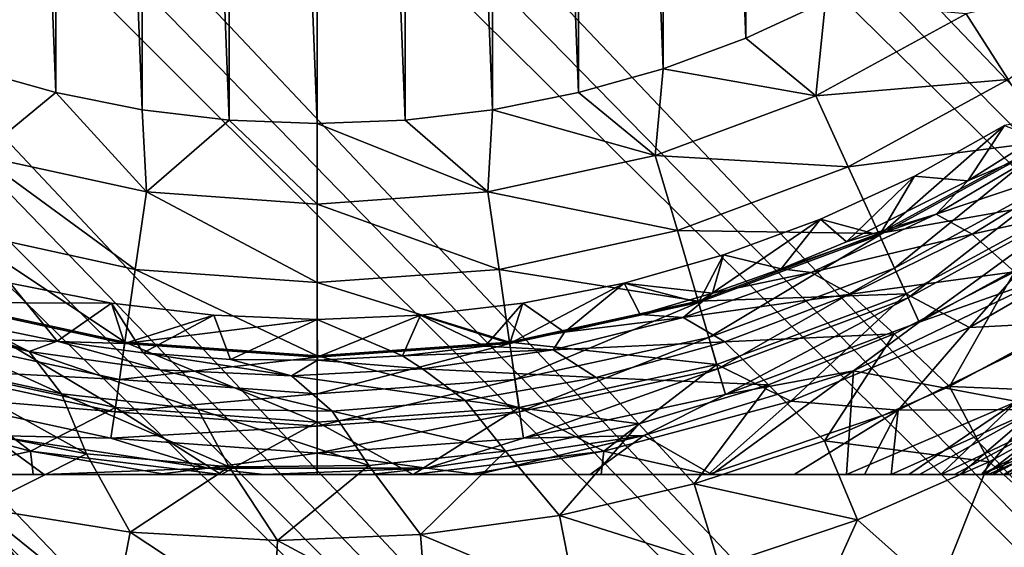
# Model space of a CAD drawing. Header units: metres. Extents: x -42 to 163, y -93 to 90.
# Tile 65 of 232: x 40.61 to 46.97, y -34 to -30.59. Entities that reach past the tile are written whole.
import ezdxf

# ---------------------------------------------------------------- set-up
doc = ezdxf.new("R2010")
doc.units = ezdxf.units.M
doc.layers.add('solid_500770_SW0001', color=7, linetype='CONTINUOUS')

msp = doc.modelspace()

# ---------------------------------------------------------------- linework, layer by layer
at = {"layer": 'solid_500770_SW0001'}
for points in [[(56.514248, -38.315102, -12.948243), (18.35524, -1.03225, -12.923228), (18.5, 0, -12.95)], [(56.514248, -38.315102, -12.948243), (18.5, 0, -12.95), (51.630558, -33.130558, -12.95)], [(43.829685, -14.84155, -12.95), (51.630558, -33.130558, -12.95), (18.5, 0, -12.95)], [(55.226353, -39.602997, -12.78924), (18.210615, -2.056118, -12.843356), (18.35524, -1.03225, -12.923228)], [(56.514248, -38.315102, -12.948243), (55.226353, -39.602997, -12.78924), (18.35524, -1.03225, -12.923228)], [(55.226353, -39.602997, -12.78924), (18.068186, -3.068632, -12.711252), (18.210615, -2.056118, -12.843356)], [(53.967102, -40.862244, -12.37532), (17.928152, -4.063536, -12.528332), (18.068186, -3.068632, -12.711252)], [(55.226353, -39.602997, -12.78924), (53.967102, -40.862244, -12.37532), (18.068186, -3.068632, -12.711252)], [(53.967102, -40.862244, -12.37532), (17.791296, -5.035288, -12.296576), (17.928152, -4.063536, -12.528332)], [(52.761547, -42.067799, -11.714679), (17.65856, -5.979468, -12.018324), (17.791296, -5.035288, -12.296576)], [(53.967102, -40.862244, -12.37532), (52.761547, -42.067799, -11.714679), (17.791296, -5.035288, -12.296576)], [(52.761547, -42.067799, -11.714679), (17.530245, -6.890572, -11.696586), (17.65856, -5.979468, -12.018324)], [(51.633751, -43.195599, -10.820447), (17.407103, -7.765442, -11.334347), (17.530245, -6.890572, -11.696586)], [(52.761547, -42.067799, -11.714679), (51.633751, -43.195599, -10.820447), (17.530245, -6.890572, -11.696586)], [(51.633751, -43.195599, -10.820447), (17.289606, -8.601012, -10.934836), (17.407103, -7.765442, -11.334347)], [(51.633751, -43.195599, -10.820447), (17.177889, -9.394261, -10.501533), (17.289606, -8.601012, -10.934836)], [(50.606339, -44.223011, -9.710581), (17.072445, -10.143663, -10.037726), (17.177889, -9.394261, -10.501533)], [(51.633751, -43.195599, -10.820447), (50.606339, -44.223011, -9.710581), (17.177889, -9.394261, -10.501533)], [(50.606339, -44.223011, -9.710581), (16.973396, -10.847627, -9.546817), (17.072445, -10.143663, -10.037726)], [(49.699722, -45.129623, -8.407207), (16.880825, -11.505233, -9.032024), (16.973396, -10.847627, -9.546817)], [(50.606339, -44.223011, -9.710581), (49.699722, -45.129623, -8.407207), (16.973396, -10.847627, -9.546817)], [(49.699722, -45.129623, -8.407207), (16.79487, -12.116113, -8.49642), (16.880825, -11.505233, -9.032024)], [(49.699722, -45.129623, -8.407207), (16.642687, -13.197508, -7.374191), (16.79487, -12.116113, -8.49642)], [(49.699657, -45.129688, 8.4071), (16.794886, -12.116011, 8.496514), (16.6427, -13.197419, 7.374295)], [(49.699657, -45.129688, 8.4071), (35.635506, -30.935335, 8.513803), (16.794886, -12.116011, 8.496514)], [(48.931927, -45.897423, -6.93625), (16.516392, -14.094997, -6.200139), (16.642687, -13.197508, -7.374191)], [(48.931873, -45.897476, 6.936131), (16.6427, -13.197419, 7.374295), (16.516403, -14.094914, 6.200261)], [(49.699722, -45.129623, -8.407207), (48.931927, -45.897423, -6.93625), (16.642687, -13.197508, -7.374191)], [(48.931873, -45.897476, 6.936131), (49.699657, -45.129688, 8.4071), (16.6427, -13.197419, 7.374295)], [(48.318233, -46.511116, -5.326939), (16.415119, -14.814549, -4.990705), (16.516392, -14.094997, -6.200139)], [(48.318192, -46.511158, 5.32681), (16.516403, -14.094914, 6.200261), (16.415131, -14.814468, 4.99086)], [(48.931927, -45.897423, -6.93625), (48.318233, -46.511116, -5.326939), (16.516392, -14.094997, -6.200139)], [(48.318192, -46.511158, 5.32681), (48.931873, -45.897476, 6.936131), (16.516403, -14.094914, 6.200261)], [(47.870903, -46.958447, -3.611315), (16.337788, -15.364034, -3.757375), (16.415119, -14.814549, -4.990705)], [(48.318192, -46.511158, 5.32681), (16.415131, -14.814468, 4.99086), (16.337799, -15.363949, 3.757596)], [(48.318233, -46.511116, -5.326939), (47.870903, -46.958447, -3.611315), (16.415119, -14.814549, -4.990705)], [(43.829685, -14.84155, -12.95), (45.7845, -15.884066, -12.95), (51.630558, -33.130558, -12.95)], [(47.870903, -46.958447, -3.611315), (16.28339, -15.750718, -2.508), (16.337788, -15.364034, -3.757375)], [(47.870872, -46.958473, 3.611179), (16.337799, -15.363949, 3.757596), (16.2834, -15.750665, 2.508222)], [(47.870872, -46.958473, 3.611179), (48.318192, -46.511158, 5.32681), (16.337799, -15.363949, 3.757596)], [(47.598915, -47.230434, -1.823827), (16.251156, -15.979367, -1.252469), (16.28339, -15.750718, -2.508)], [(47.598904, -47.230446, 1.823686), (16.2834, -15.750665, 2.508222), (16.25116, -15.979352, 1.252599)], [(47.870903, -46.958447, -3.611315), (47.598915, -47.230434, -1.823827), (16.28339, -15.750718, -2.508)], [(47.598904, -47.230446, 1.823686), (47.870872, -46.958473, 3.611179), (16.2834, -15.750665, 2.508222)], [(45.7845, -15.884066, -12.95), (47.857407, -16.670916, -12.95), (51.630558, -33.130558, -12.95)], [(47.598904, -47.230446, 1.823686), (16.25116, -15.979352, 1.252599), (16.240602, -16.054668)], [(47.507648, -47.321697, -0.000071), (16.240602, -16.054668), (16.251156, -15.979367, -1.252469)], [(47.598915, -47.230434, -1.823827), (47.507648, -47.321697, -0.000071), (16.251156, -15.979367, -1.252469)], [(47.507648, -47.321697, -0.000071), (47.598904, -47.230446, 1.823686), (16.240602, -16.054668)], [(41.961712, -31.239159, 33.5), (41.961712, -16.819715, 33.5), (41.397747, -16.886501, 33.5)], [(42.529438, -31.261488, 33.5), (42.529438, -16.797386, 33.5), (41.961712, -16.819715, 33.5)], [(41.961712, -31.239159, 33.5), (42.529438, -31.261488, 33.5), (41.961712, -16.819715, 33.5)], [(43.097164, -31.239159, 33.5), (43.097164, -16.819715, 33.5), (42.529438, -16.797386, 33.5)], [(42.529438, -31.261488, 33.5), (43.097164, -31.239159, 33.5), (42.529438, -16.797386, 33.5)], [(43.661129, -31.172373, 33.5), (43.661129, -16.886501, 33.5), (43.097164, -16.819715, 33.5)], [(43.097164, -31.239159, 33.5), (43.661129, -31.172373, 33.5), (43.097164, -16.819715, 33.5)], [(41.397747, -31.172373, 33.5), (41.397747, -16.886501, 33.5), (40.840759, -16.997314, 33.5)], [(41.397747, -31.172373, 33.5), (41.961712, -31.239159, 33.5), (41.397747, -16.886501, 33.5)], [(44.218117, -31.06156, 33.5), (44.218117, -16.997314, 33.5), (43.661129, -16.886501, 33.5)], [(43.661129, -31.172373, 33.5), (44.218117, -31.06156, 33.5), (43.661129, -16.886501, 33.5)], [(40.840759, -31.06156, 33.5), (40.840759, -16.997314, 33.5), (40.293934, -17.151569, 33.5)], [(40.840759, -31.06156, 33.5), (41.397747, -31.172373, 33.5), (40.840759, -16.997314, 33.5)], [(44.764942, -30.907307, 33.5), (44.764942, -17.151569, 33.5), (44.218117, -16.997314, 33.5)], [(44.218117, -31.06156, 33.5), (44.764942, -30.907307, 33.5), (44.218117, -16.997314, 33.5)], [(40.293934, -30.907307, 33.5), (40.840759, -31.06156, 33.5), (40.293934, -17.151569, 33.5)], [(45.297962, -30.710579, 33.5), (45.297962, -17.348295, 33.5), (44.764942, -17.151569, 33.5)], [(44.764942, -30.907307, 33.5), (45.297962, -30.710579, 33.5), (44.764942, -17.151569, 33.5)], [(45.297962, -30.710579, 33.5), (45.813663, -30.472738, 33.5), (45.297962, -17.348295, 33.5)], [(46.994377, -30.977016, 33.318897), (47.937672, -30.270874, 33.318897), (46.721024, -30.551672, 33.454422)], [(45.750149, -31.08181, 33.454422), (45.813663, -30.472738, 33.5), (45.297962, -30.710579, 33.5)], [(45.750149, -31.08181, 33.454422), (46.721024, -30.551672, 33.454422), (45.813663, -30.472738, 33.5)], [(46.994377, -30.977016, 33.318897), (46.721024, -30.551672, 33.454422), (45.750149, -31.08181, 33.454422)], [(45.750149, -31.08181, 33.454422), (45.297962, -30.710579, 33.5), (44.764942, -30.907307, 33.5)], [(40.345165, -31.468382, 33.454422), (40.840759, -31.06156, 33.5), (40.293934, -30.907307, 33.5)], [(44.713707, -31.468382, 33.454422), (44.764942, -30.907307, 33.5), (44.218117, -31.06156, 33.5)], [(44.713707, -31.468382, 33.454422), (45.750149, -31.08181, 33.454422), (44.764942, -30.907307, 33.5)], [(49.699657, -45.129688, 8.4071), (36.563652, -31.788532, 8.574167), (35.635506, -30.935335, 8.513803)], [(45.960186, -31.541727, 33.318897), (46.994377, -30.977016, 33.318897), (45.750149, -31.08181, 33.454422)], [(47.250832, -31.376068, 33.097553), (46.994377, -30.977016, 33.318897), (45.960186, -31.541727, 33.318897)], [(40.345165, -31.468382, 33.454422), (41.426071, -31.703518, 33.454422), (40.840759, -31.06156, 33.5)], [(41.426071, -31.703518, 33.454422), (41.397747, -31.172373, 33.5), (40.840759, -31.06156, 33.5)], [(44.713707, -31.468382, 33.454422), (44.218117, -31.06156, 33.5), (43.661129, -31.172373, 33.5)], [(45.960186, -31.541727, 33.318897), (45.750149, -31.08181, 33.454422), (44.713707, -31.468382, 33.454422)], [(41.426071, -31.703518, 33.454422), (41.961712, -31.239159, 33.5), (41.397747, -31.172373, 33.5)], [(43.632805, -31.703518, 33.454422), (43.661129, -31.172373, 33.5), (43.097164, -31.239159, 33.5)], [(43.632805, -31.703518, 33.454422), (44.713707, -31.468382, 33.454422), (43.661129, -31.172373, 33.5)], [(46.732403, -31.63217, 16.071396), (47.441597, -31.185961, 16.271381), (46.969402, -31.274803, 21.500164)], [(47.305737, -31.387112, 15.530528), (47.441597, -31.185961, 16.271381), (46.732403, -31.63217, 16.071396)], [(41.426071, -31.703518, 33.454422), (42.529438, -31.782433, 33.454422), (41.961712, -31.239159, 33.5)], [(42.529438, -31.782433, 33.454422), (42.529438, -31.261488, 33.5), (41.961712, -31.239159, 33.5)], [(43.632805, -31.703518, 33.454422), (43.097164, -31.239159, 33.5), (42.529438, -31.261488, 33.5)], [(42.529438, -31.782433, 33.454422), (43.632805, -31.703518, 33.454422), (42.529438, -31.261488, 33.5)], [(46.161358, -31.982237, 21.513536), (46.387253, -31.600824, 21.500164), (46.969402, -31.274803, 21.500164)], [(47.256191, -31.384413, 21.513536), (46.161358, -31.982237, 21.513536), (46.969402, -31.274803, 21.500164)], [(46.732403, -31.63217, 16.071396), (46.969402, -31.274803, 21.500164), (46.387253, -31.600824, 21.500164)], [(46.157238, -31.973215, 33.097553), (47.250832, -31.376068, 33.097553), (45.960186, -31.541727, 33.318897)], [(46.157238, -31.973215, 33.097553), (47.482582, -31.736679, 32.797123), (47.250832, -31.376068, 33.097553)], [(46.259209, -32.196499, 21.58672), (46.161358, -31.982237, 21.513536), (47.256191, -31.384413, 21.513536)], [(46.259209, -32.196499, 21.58672), (47.256191, -31.384413, 21.513536), (47.383537, -31.582567, 21.58672)], [(47.305737, -31.387112, 15.530528), (46.732403, -31.63217, 16.071396), (46.527546, -31.848272, 15.274621)], [(47.305737, -31.387112, 15.530528), (46.527546, -31.848272, 15.274621), (47.511757, -31.515059, 14.883713)], [(40.202721, -31.953508, 33.318897), (41.354115, -32.203979, 33.318897), (40.345165, -31.468382, 33.454422)], [(41.354115, -32.203979, 33.318897), (41.426071, -31.703518, 33.454422), (40.345165, -31.468382, 33.454422)], [(44.856155, -31.953508, 33.318897), (44.713707, -31.468382, 33.454422), (43.632805, -31.703518, 33.454422)], [(44.856155, -31.953508, 33.318897), (45.960186, -31.541727, 33.318897), (44.713707, -31.468382, 33.454422)], [(46.157238, -31.973215, 33.097553), (45.960186, -31.541727, 33.318897), (44.856155, -31.953508, 33.318897)], [(46.527546, -31.848272, 15.274621), (46.759815, -31.977219, 14.636931), (47.511757, -31.515059, 14.883713)], [(47.511757, -31.515059, 14.883713), (46.759815, -31.977219, 14.636931), (47.775795, -31.74968, 14.290059)], [(45.949642, -32.026051, 15.77959), (46.387253, -31.600824, 21.500164), (45.781315, -31.880165, 21.500164)], [(46.161358, -31.982237, 21.513536), (45.781315, -31.880165, 21.500164), (46.387253, -31.600824, 21.500164)], [(45.949642, -32.026051, 15.77959), (46.732403, -31.63217, 16.071396), (46.387253, -31.600824, 21.500164)], [(46.259209, -32.196499, 21.58672), (47.383537, -31.582567, 21.58672), (46.346642, -32.387947, 21.715334)], [(47.383537, -31.582567, 21.58672), (47.497326, -31.759624, 21.715334), (46.346642, -32.387947, 21.715334)], [(46.527546, -31.848272, 15.274621), (46.732403, -31.63217, 16.071396), (45.949642, -32.026051, 15.77959)], [(41.354115, -32.203979, 33.318897), (42.529438, -32.28804, 33.318897), (41.426071, -31.703518, 33.454422)], [(42.529438, -32.28804, 33.318897), (42.529438, -31.782433, 33.454422), (41.426071, -31.703518, 33.454422)], [(43.704758, -32.203979, 33.318897), (43.632805, -31.703518, 33.454422), (42.529438, -31.782433, 33.454422)], [(43.704758, -32.203979, 33.318897), (44.856155, -31.953508, 33.318897), (43.632805, -31.703518, 33.454422)], [(46.157238, -31.973215, 33.097553), (46.335312, -32.363136, 32.797123), (47.482582, -31.736679, 32.797123)], [(46.743725, -32.578697, 32.426758), (47.482582, -31.736679, 32.797123), (46.335312, -32.363136, 32.797123)], [(46.743725, -32.578697, 32.426758), (47.826187, -31.953733, 32.426758), (47.482582, -31.736679, 32.797123)], [(50.606262, -44.223087, 9.710487), (37.063004, -32.19381, 8.648876), (36.563652, -31.788532, 8.574167)], [(49.699657, -45.129688, 8.4071), (50.606262, -44.223087, 9.710487), (36.563652, -31.788532, 8.574167)], [(42.529438, -32.28804, 33.318897), (43.704758, -32.203979, 33.318897), (42.529438, -31.782433, 33.454422)], [(46.346642, -32.387947, 21.715334), (47.497326, -31.759624, 21.715334), (46.418335, -32.544937, 21.891552)], [(47.497326, -31.759624, 21.715334), (47.590633, -31.904812, 21.891552), (46.418335, -32.544937, 21.891552)], [(46.759815, -31.977219, 14.636931), (47.035118, -32.220032, 14.051722), (47.775795, -31.74968, 14.290059)], [(46.527546, -31.848272, 15.274621), (45.949642, -32.026051, 15.77959), (45.527538, -32.200516, 15.596078)], [(46.527546, -31.848272, 15.274621), (45.527538, -32.200516, 15.596078), (45.720123, -32.224598, 14.93474)], [(46.527546, -31.848272, 15.274621), (45.720123, -32.224598, 14.93474), (46.759815, -31.977219, 14.636931)], [(44.992592, -32.418163, 21.513536), (45.155331, -32.111103, 21.500164), (45.781315, -31.880165, 21.500164)], [(46.161358, -31.982237, 21.513536), (44.992592, -32.418163, 21.513536), (45.781315, -31.880165, 21.500164)], [(45.527538, -32.200516, 15.596078), (45.781315, -31.880165, 21.500164), (45.155331, -32.111103, 21.500164)], [(45.527538, -32.200516, 15.596078), (45.949642, -32.026051, 15.77959), (45.781315, -31.880165, 21.500164)], [(46.418335, -32.544937, 21.891552), (47.590633, -31.904812, 21.891552), (47.272228, -32.244194, 22.104425)], [(40.06908, -32.408649, 33.097553), (41.28661, -32.673508, 33.097553), (40.202721, -31.953508, 33.318897)], [(41.28661, -32.673508, 33.097553), (41.354115, -32.203979, 33.318897), (40.202721, -31.953508, 33.318897)], [(44.989796, -32.408649, 33.097553), (44.856155, -31.953508, 33.318897), (43.704758, -32.203979, 33.318897)], [(44.989796, -32.408649, 33.097553), (46.157238, -31.973215, 33.097553), (44.856155, -31.953508, 33.318897)], [(44.989796, -32.408649, 33.097553), (46.335312, -32.363136, 32.797123), (46.157238, -31.973215, 33.097553)], [(45.058952, -32.644173, 21.58672), (44.992592, -32.418163, 21.513536), (46.161358, -31.982237, 21.513536)], [(45.058952, -32.644173, 21.58672), (46.161358, -31.982237, 21.513536), (46.259209, -32.196499, 21.58672)], [(45.720123, -32.224598, 14.93474), (45.974289, -32.363598, 14.30761), (46.759815, -31.977219, 14.636931)], [(46.759815, -31.977219, 14.636931), (45.974289, -32.363598, 14.30761), (47.035118, -32.220032, 14.051722)], [(46.743725, -32.578697, 32.426758), (47.4445, -32.542576, 32), (47.826187, -31.953733, 32.426758)], [(45.083683, -32.357613, 15.386264), (45.155331, -32.111103, 21.500164), (44.513153, -32.292213, 21.500164)], [(44.992592, -32.418163, 21.513536), (44.513153, -32.292213, 21.500164), (45.155331, -32.111103, 21.500164)], [(45.083683, -32.357613, 15.386264), (45.527538, -32.200516, 15.596078), (45.155331, -32.111103, 21.500164)], [(50.606262, -44.223087, 9.710487), (37.591923, -32.586025, 8.755404), (37.063004, -32.19381, 8.648876)], [(41.28661, -32.673508, 33.097553), (42.529438, -32.762394, 33.097553), (41.354115, -32.203979, 33.318897)], [(42.529438, -32.762394, 33.097553), (42.529438, -32.28804, 33.318897), (41.354115, -32.203979, 33.318897)], [(43.772266, -32.673508, 33.097553), (43.704758, -32.203979, 33.318897), (42.529438, -32.28804, 33.318897)], [(43.772266, -32.673508, 33.097553), (44.989796, -32.408649, 33.097553), (43.704758, -32.203979, 33.318897)], [(45.720123, -32.224598, 14.93474), (45.083683, -32.357613, 15.386264), (44.893227, -32.51593, 14.525399)], [(45.720123, -32.224598, 14.93474), (44.893227, -32.51593, 14.525399), (45.974289, -32.363598, 14.30761)], [(45.058952, -32.644173, 21.58672), (46.259209, -32.196499, 21.58672), (45.118248, -32.846115, 21.715334)], [(45.720123, -32.224598, 14.93474), (45.527538, -32.200516, 15.596078), (45.083683, -32.357613, 15.386264)], [(46.259209, -32.196499, 21.58672), (46.346642, -32.387947, 21.715334), (45.118248, -32.846115, 21.715334)], [(45.974289, -32.363598, 14.30761), (46.256451, -32.62141, 13.732169), (47.035118, -32.220032, 14.051722)], [(45.994911, -32.859318, 22.104425), (47.272228, -32.244194, 22.104425), (47.050369, -33.057621, 23.533098)], [(46.418335, -32.544937, 21.891552), (47.272228, -32.244194, 22.104425), (45.994911, -32.859318, 22.104425)], [(46.614029, -32.960598, 13.254372), (47.035118, -32.220032, 14.051722), (46.256451, -32.62141, 13.732169)], [(46.614029, -32.960598, 13.254372), (47.384514, -32.543247, 13.555098), (47.035118, -32.220032, 14.051722)], [(40.066284, -32.418163, 21.513536), (40.545719, -32.292213, 21.500164), (41.200127, -32.422382, 21.500164)], [(40.32156, -32.559994, 12.506035), (40.850525, -32.66758, 12.845699), (40.545719, -32.292213, 21.500164)], [(40.850525, -32.66758, 12.845699), (41.200127, -32.422382, 21.500164), (40.545719, -32.292213, 21.500164)], [(42.529438, -32.762394, 33.097553), (43.772266, -32.673508, 33.097553), (42.529438, -32.28804, 33.318897)], [(43.773678, -32.683323, 21.513536), (43.858749, -32.422382, 21.500164), (44.513153, -32.292213, 21.500164)], [(44.992592, -32.418163, 21.513536), (43.773678, -32.683323, 21.513536), (44.513153, -32.292213, 21.500164)], [(44.126602, -32.610703, 14.883201), (44.513153, -32.292213, 21.500164), (43.858749, -32.422382, 21.500164)], [(44.126602, -32.610703, 14.883201), (44.616638, -32.495308, 15.148613), (44.513153, -32.292213, 21.500164)], [(44.616638, -32.495308, 15.148613), (45.083683, -32.357613, 15.386264), (44.513153, -32.292213, 21.500164)], [(44.893227, -32.51593, 14.525399), (45.083683, -32.357613, 15.386264), (44.616638, -32.495308, 15.148613)], [(44.893227, -32.51593, 14.525399), (45.162651, -32.672272, 13.908793), (45.974289, -32.363598, 14.30761)], [(44.989796, -32.408649, 33.097553), (45.110561, -32.819942, 32.797123), (46.335312, -32.363136, 32.797123)], [(45.588795, -33.056641, 32.426758), (46.335312, -32.363136, 32.797123), (45.110561, -32.819942, 32.797123)], [(45.974289, -32.363598, 14.30761), (45.162651, -32.672272, 13.908793), (46.256451, -32.62141, 13.732169)], [(45.588795, -33.056641, 32.426758), (46.743725, -32.578697, 32.426758), (46.335312, -32.363136, 32.797123)], [(40.669224, -32.733803, 11.947729), (40.32156, -32.559994, 12.506035), (39.822426, -32.42651, 12.191707)], [(40.669224, -32.733803, 11.947729), (39.822426, -32.42651, 12.191707), (39.824062, -32.527515, 11.431526)], [(40.06908, -32.408649, 33.097553), (39.948311, -32.819942, 32.797123), (41.225605, -33.097801, 32.797123)], [(39.999924, -32.644173, 21.58672), (40.066284, -32.418163, 21.513536), (41.285198, -32.683323, 21.513536)], [(41.285198, -32.683323, 21.513536), (40.066284, -32.418163, 21.513536), (41.200127, -32.422382, 21.500164)], [(40.06908, -32.408649, 33.097553), (41.225605, -33.097801, 32.797123), (41.28661, -32.673508, 33.097553)], [(40.850525, -32.66758, 12.845699), (41.405617, -32.744438, 13.20719), (41.200127, -32.422382, 21.500164)], [(41.405617, -32.744438, 13.20719), (41.862724, -32.500809, 21.500164), (41.200127, -32.422382, 21.500164)], [(41.285198, -32.683323, 21.513536), (41.200127, -32.422382, 21.500164), (41.862724, -32.500809, 21.500164)], [(43.613781, -32.70079, 14.589586), (43.858749, -32.422382, 21.500164), (43.196148, -32.500809, 21.500164)], [(43.773678, -32.683323, 21.513536), (43.196148, -32.500809, 21.500164), (43.858749, -32.422382, 21.500164)], [(43.613781, -32.70079, 14.589586), (44.126602, -32.610703, 14.883201), (43.858749, -32.422382, 21.500164)], [(43.772266, -32.673508, 33.097553), (45.110561, -32.819942, 32.797123), (44.989796, -32.408649, 33.097553)], [(43.807201, -32.916473, 21.58672), (43.773678, -32.683323, 21.513536), (44.992592, -32.418163, 21.513536)], [(43.807201, -32.916473, 21.58672), (44.992592, -32.418163, 21.513536), (45.058952, -32.644173, 21.58672)], [(45.118248, -32.846115, 21.715334), (46.346642, -32.387947, 21.715334), (45.16687, -33.011707, 21.891552)], [(46.346642, -32.387947, 21.715334), (46.418335, -32.544937, 21.891552), (45.16687, -33.011707, 21.891552)], [(41.285198, -32.683323, 21.513536), (41.862724, -32.500809, 21.500164), (42.529438, -32.527004, 21.500164)], [(41.405617, -32.744438, 13.20719), (41.968296, -32.785946, 13.570673), (41.862724, -32.500809, 21.500164)], [(41.968296, -32.785946, 13.570673), (42.529438, -32.527004, 21.500164), (41.862724, -32.500809, 21.500164)], [(43.080791, -32.762074, 14.270693), (43.196148, -32.500809, 21.500164), (42.529438, -32.527004, 21.500164)], [(42.529438, -32.772312, 21.513536), (42.529438, -32.527004, 21.500164), (43.196148, -32.500809, 21.500164)], [(43.773678, -32.683323, 21.513536), (42.529438, -32.772312, 21.513536), (43.196148, -32.500809, 21.500164)], [(43.080791, -32.762074, 14.270693), (43.613781, -32.70079, 14.589586), (43.196148, -32.500809, 21.500164)], [(44.893227, -32.51593, 14.525399), (44.616638, -32.495308, 15.148613), (44.126602, -32.610703, 14.883201)], [(39.824062, -32.527515, 11.431526), (39.989647, -32.815289, 10.825711), (40.878529, -33.008385, 11.349342)], [(40.669224, -32.733803, 11.947729), (39.824062, -32.527515, 11.431526), (40.878529, -33.008385, 11.349342)], [(40.669224, -32.733803, 11.947729), (40.850525, -32.66758, 12.845699), (40.32156, -32.559994, 12.506035)], [(42.529438, -32.772312, 21.513536), (41.285198, -32.683323, 21.513536), (42.529438, -32.527004, 21.500164)], [(41.968296, -32.785946, 13.570673), (42.530724, -32.791389, 13.929139), (42.529438, -32.527004, 21.500164)], [(42.530724, -32.791389, 13.929139), (43.080791, -32.762074, 14.270693), (42.529438, -32.527004, 21.500164)], [(44.893227, -32.51593, 14.525399), (44.126602, -32.610703, 14.883201), (44.054832, -32.723057, 14.061414)], [(44.893227, -32.51593, 14.525399), (44.054832, -32.723057, 14.061414), (45.162651, -32.672272, 13.908793)], [(45.16687, -33.011707, 21.891552), (46.418335, -32.544937, 21.891552), (45.994911, -32.859318, 22.104425)], [(47.4445, -32.542576, 32), (46.282616, -33.114868, 32), (47.172817, -33.109509, 31.2101)], [(46.743725, -32.578697, 32.426758), (46.282616, -33.114868, 32), (47.4445, -32.542576, 32)], [(47.678604, -33.004292, 13.124077), (47.384514, -32.543247, 13.555098), (46.614029, -32.960598, 13.254372)], [(50.606262, -44.223087, 9.710487), (38.152737, -32.964138, 8.894146), (37.591923, -32.586025, 8.755404)], [(44.054832, -32.723057, 14.061414), (44.126602, -32.610703, 14.883201), (43.613781, -32.70079, 14.589586)], [(45.162651, -32.672272, 13.908793), (45.445347, -32.950291, 13.343091), (46.256451, -32.62141, 13.732169)], [(45.80637, -33.311218, 12.885809), (46.256451, -32.62141, 13.732169), (45.445347, -32.950291, 13.343091)], [(45.588795, -33.056641, 32.426758), (46.282616, -33.114868, 32), (46.743725, -32.578697, 32.426758)], [(45.80637, -33.311218, 12.885809), (46.614029, -32.960598, 13.254372), (46.256451, -32.62141, 13.732169)], [(39.999924, -32.644173, 21.58672), (41.251675, -32.916473, 21.58672), (39.940628, -32.846115, 21.715334)], [(39.999924, -32.644173, 21.58672), (41.285198, -32.683323, 21.513536), (41.251675, -32.916473, 21.58672)], [(41.515785, -32.853718, 12.485608), (40.850525, -32.66758, 12.845699), (40.669224, -32.733803, 11.947729)], [(41.515785, -32.853718, 12.485608), (41.405617, -32.744438, 13.20719), (40.850525, -32.66758, 12.845699)], [(41.28661, -32.673508, 33.097553), (41.225605, -33.097801, 32.797123), (42.529438, -33.191055, 32.797123)], [(41.251675, -32.916473, 21.58672), (41.285198, -32.683323, 21.513536), (42.529438, -32.772312, 21.513536)], [(41.28661, -32.673508, 33.097553), (42.529438, -33.191055, 32.797123), (42.529438, -32.762394, 33.097553)], [(42.529438, -32.762394, 33.097553), (43.833271, -33.097801, 32.797123), (43.772266, -32.673508, 33.097553)], [(42.529438, -33.007858, 21.58672), (42.529438, -32.772312, 21.513536), (43.773678, -32.683323, 21.513536)], [(42.529438, -33.007858, 21.58672), (43.773678, -32.683323, 21.513536), (43.807201, -32.916473, 21.58672)], [(43.772266, -32.673508, 33.097553), (43.833271, -33.097801, 32.797123), (45.110561, -32.819942, 32.797123)], [(43.807201, -32.916473, 21.58672), (45.058952, -32.644173, 21.58672), (43.837154, -33.124798, 21.715334)], [(45.058952, -32.644173, 21.58672), (45.118248, -32.846115, 21.715334), (43.837154, -33.124798, 21.715334)], [(44.054832, -32.723057, 14.061414), (44.331329, -32.901855, 13.454106), (45.162651, -32.672272, 13.908793)], [(45.162651, -32.672272, 13.908793), (44.331329, -32.901855, 13.454106), (45.445347, -32.950291, 13.343091)], [(40.669224, -32.733803, 11.947729), (40.878529, -33.008385, 11.349342), (41.757286, -33.108059, 11.890446)], [(41.515785, -32.853718, 12.485608), (40.669224, -32.733803, 11.947729), (41.757286, -33.108059, 11.890446)], [(42.363232, -32.891285, 13.027208), (41.968296, -32.785946, 13.570673), (41.405617, -32.744438, 13.20719)], [(42.363232, -32.891285, 13.027208), (41.405617, -32.744438, 13.20719), (41.515785, -32.853718, 12.485608)], [(44.054832, -32.723057, 14.061414), (43.613781, -32.70079, 14.589586), (43.080791, -32.762074, 14.270693)], [(44.054832, -32.723057, 14.061414), (43.080791, -32.762074, 14.270693), (43.210186, -32.847759, 13.557235)], [(44.054832, -32.723057, 14.061414), (43.210186, -32.847759, 13.557235), (44.331329, -32.901855, 13.454106)], [(39.470066, -33.056637, 32.426758), (40.677608, -33.379345, 32.426758), (39.948311, -32.819942, 32.797123)], [(40.677608, -33.379345, 32.426758), (41.225605, -33.097801, 32.797123), (39.948311, -32.819942, 32.797123)], [(39.989647, -32.815289, 10.825711), (40.097355, -33.211288, 10.269994), (41.039276, -33.395931, 10.800497)], [(40.878529, -33.008385, 11.349342), (39.989647, -32.815289, 10.825711), (41.039276, -33.395931, 10.800497)], [(41.251675, -32.916473, 21.58672), (42.529438, -32.772312, 21.513536), (42.529438, -33.007858, 21.58672)], [(42.363232, -32.891285, 13.027208), (42.530724, -32.791389, 13.929139), (41.968296, -32.785946, 13.570673)], [(43.210186, -32.847759, 13.557235), (42.530724, -32.791389, 13.929139), (42.363232, -32.891285, 13.027208)], [(42.529438, -32.762394, 33.097553), (42.529438, -33.191055, 32.797123), (43.833271, -33.097801, 32.797123)], [(43.210186, -32.847759, 13.557235), (43.080791, -32.762074, 14.270693), (42.530724, -32.791389, 13.929139)], [(44.381248, -33.379349, 32.426758), (45.110561, -32.819942, 32.797123), (43.833271, -33.097801, 32.797123)], [(44.381248, -33.379349, 32.426758), (45.588795, -33.056641, 32.426758), (45.110561, -32.819942, 32.797123)], [(39.940628, -32.846115, 21.715334), (41.221722, -33.124798, 21.715334), (39.892006, -33.011707, 21.891552)], [(41.251675, -32.916473, 21.58672), (41.221722, -33.124798, 21.715334), (39.940628, -32.846115, 21.715334)], [(41.515785, -32.853718, 12.485608), (41.757286, -33.108059, 11.890446), (42.626308, -33.121323, 12.431278)], [(42.363232, -32.891285, 13.027208), (41.515785, -32.853718, 12.485608), (42.626308, -33.121323, 12.431278)], [(43.210186, -32.847759, 13.557235), (42.363232, -32.891285, 13.027208), (43.484749, -33.051868, 12.957078)], [(43.210186, -32.847759, 13.557235), (43.484749, -33.051868, 12.957078), (44.331329, -32.901855, 13.454106)], [(43.837154, -33.124798, 21.715334), (45.118248, -32.846115, 21.715334), (43.861713, -33.295628, 21.891552)], [(45.118248, -32.846115, 21.715334), (45.16687, -33.011707, 21.891552), (43.861713, -33.295628, 21.891552)], [(44.640179, -33.277195, 22.104425), (45.994911, -32.859318, 22.104425), (45.079697, -33.529438, 22.924093)], [(45.16687, -33.011707, 21.891552), (45.994911, -32.859318, 22.104425), (44.640179, -33.277195, 22.104425)], [(45.994911, -32.859318, 22.104425), (45.94952, -33.529438, 23.533098), (45.079697, -33.529438, 22.924093)], [(45.994911, -32.859318, 22.104425), (47.050369, -33.057621, 23.533098), (45.94952, -33.529438, 23.533098)], [(41.251675, -32.916473, 21.58672), (42.529438, -33.007858, 21.58672), (41.221722, -33.124798, 21.715334)], [(42.363232, -32.891285, 13.027208), (42.626308, -33.121323, 12.431278), (43.484749, -33.051868, 12.957078)], [(43.807201, -32.916473, 21.58672), (43.837154, -33.124798, 21.715334), (42.529438, -33.21833, 21.715334)], [(42.529438, -33.007858, 21.58672), (43.807201, -32.916473, 21.58672), (42.529438, -33.21833, 21.715334)], [(44.331329, -32.901855, 13.454106), (43.484749, -33.051868, 12.957078), (44.606983, -33.203342, 12.897006)], [(44.331329, -32.901855, 13.454106), (44.606983, -33.203342, 12.897006), (45.445347, -32.950291, 13.343091)], [(50.606262, -44.223087, 9.710487), (38.300816, -33.058044, 8.934509), (38.152737, -32.964138, 8.894146)], [(39.892006, -33.011707, 21.891552), (41.197159, -33.295628, 21.891552), (40.418697, -33.277195, 22.104425)], [(41.221722, -33.124798, 21.715334), (41.197159, -33.295628, 21.891552), (39.892006, -33.011707, 21.891552)], [(40.878529, -33.008385, 11.349342), (41.039276, -33.395931, 10.800497), (41.96067, -33.479404, 11.344583)], [(41.757286, -33.108059, 11.890446), (40.878529, -33.008385, 11.349342), (41.96067, -33.479404, 11.344583)], [(42.529438, -33.007858, 21.58672), (42.529438, -33.21833, 21.715334), (41.221722, -33.124798, 21.715334)], [(43.861713, -33.295628, 21.891552), (45.16687, -33.011707, 21.891552), (44.640179, -33.277195, 22.104425)], [(44.965683, -33.590328, 12.460256), (45.445347, -32.950291, 13.343091), (44.606983, -33.203342, 12.897006)], [(44.965683, -33.590328, 12.460256), (45.80637, -33.311218, 12.885809), (45.445347, -32.950291, 13.343091)], [(46.870342, -33.447624, 12.821618), (46.614029, -32.960598, 13.254372), (45.80637, -33.311218, 12.885809)], [(46.870342, -33.447624, 12.821618), (47.678604, -33.004292, 13.124077), (46.614029, -32.960598, 13.254372)], [(47.367535, -33.889038, 12.59037), (47.678604, -33.004292, 13.124077), (46.870342, -33.447624, 12.821618)], [(50.606262, -44.223087, 9.710487), (38.747818, -33.326962, 9.064793), (38.300816, -33.058044, 8.934509)], [(40.003296, -33.529438, 32), (40.677608, -33.379345, 32.426758), (39.470066, -33.056637, 32.426758)], [(43.484749, -33.051868, 12.957078), (42.626308, -33.121323, 12.431278), (43.745132, -33.378059, 12.406595)], [(43.484749, -33.051868, 12.957078), (43.745132, -33.378059, 12.406595), (44.606983, -33.203342, 12.897006)], [(44.381248, -33.379349, 32.426758), (45.05558, -33.529438, 32), (45.588795, -33.056641, 32.426758)], [(45.588795, -33.056641, 32.426758), (45.05558, -33.529438, 32), (46.282616, -33.114868, 32)], [(45.94952, -33.529438, 23.533098), (47.050369, -33.057621, 23.533098), (46.351353, -33.529438, 23.908489)], [(47.050369, -33.057621, 23.533098), (46.559162, -33.529438, 24.167923), (46.351353, -33.529438, 23.908489)], [(47.050369, -33.057621, 23.533098), (47.316933, -33.170971, 24.167925), (46.559162, -33.529438, 24.167923)], [(47.741531, -33.057053, 30.367382), (46.820694, -33.529438, 30.367167), (47.779438, -33.122704, 29.5)], [(47.172817, -33.109509, 31.2101), (46.820694, -33.529438, 30.367167), (47.741531, -33.057053, 30.367382)], [(40.677608, -33.379345, 32.426758), (41.909248, -33.529438, 32.440052), (41.225605, -33.097801, 32.797123)], [(41.221722, -33.124798, 21.715334), (42.529438, -33.21833, 21.715334), (41.197159, -33.295628, 21.891552)], [(41.909248, -33.529438, 32.440052), (42.529438, -33.191055, 32.797123), (41.225605, -33.097801, 32.797123)], [(41.757286, -33.108059, 11.890446), (41.96067, -33.479404, 11.344583), (42.862751, -33.471474, 11.884706)], [(42.626308, -33.121323, 12.431278), (41.757286, -33.108059, 11.890446), (42.862751, -33.471474, 11.884706)], [(43.149616, -33.529438, 32.440056), (43.833271, -33.097801, 32.797123), (42.529438, -33.191055, 32.797123)], [(43.837154, -33.124798, 21.715334), (43.861713, -33.295628, 21.891552), (42.529438, -33.390915, 21.891552)], [(42.529438, -33.21833, 21.715334), (43.837154, -33.124798, 21.715334), (42.529438, -33.390915, 21.891552)], [(42.626308, -33.121323, 12.431278), (42.862751, -33.471474, 11.884706), (43.745132, -33.378059, 12.406595)], [(43.149616, -33.529438, 32.440056), (44.381248, -33.379349, 32.426758), (43.833271, -33.097801, 32.797123)], [(46.282616, -33.114868, 32), (45.05558, -33.529438, 32), (45.609818, -33.529438, 31.706327)], [(46.282616, -33.114868, 32), (45.609818, -33.529438, 31.706327), (46.064926, -33.529438, 31.371361)], [(46.282616, -33.114868, 32), (46.064926, -33.529438, 31.371361), (46.237808, -33.529438, 31.211136)], [(47.172817, -33.109509, 31.2101), (46.237808, -33.529438, 31.211136), (46.421303, -33.529438, 31.010653)], [(46.282616, -33.114868, 32), (46.237808, -33.529438, 31.211136), (47.172817, -33.109509, 31.2101)], [(47.172817, -33.109509, 31.2101), (46.421303, -33.529438, 31.010653), (46.683849, -33.529438, 30.638638)], [(47.172817, -33.109509, 31.2101), (46.683849, -33.529438, 30.638638), (46.820694, -33.529438, 30.367167)], [(46.820694, -33.529438, 30.367167), (46.863098, -33.529438, 30.260981), (47.779438, -33.122704, 29.5)], [(46.863098, -33.529438, 30.260981), (46.967346, -33.529438, 29.88092), (47.779438, -33.122704, 29.5)], [(46.963512, -33.529438, 25.098349), (46.894142, -33.529438, 24.828463), (47.756767, -33.083439, 24.828196)], [(47.316933, -33.170971, 24.167925), (47.756767, -33.083439, 24.828196), (46.894142, -33.529438, 24.828463)], [(46.963512, -33.529438, 25.098349), (47.756767, -33.083439, 24.828196), (47.001572, -33.529438, 25.5)], [(46.967346, -33.529438, 29.88092), (47.001572, -33.529438, 29.5), (47.779438, -33.122704, 29.5)], [(41.909248, -33.529438, 32.440052), (42.529488, -33.529438, 32.463661), (42.529438, -33.191055, 32.797123)], [(42.529488, -33.529438, 32.463661), (43.149616, -33.529438, 32.440056), (42.529438, -33.191055, 32.797123)], [(44.095047, -33.793926, 11.989049), (44.606983, -33.203342, 12.897006), (43.745132, -33.378059, 12.406595)], [(44.095047, -33.793926, 11.989049), (44.965683, -33.590328, 12.460256), (44.606983, -33.203342, 12.897006)], [(46.646545, -33.529438, 24.299744), (46.559162, -33.529438, 24.167923), (47.316933, -33.170971, 24.167925)], [(46.646545, -33.529438, 24.299744), (47.316933, -33.170971, 24.167925), (46.84729, -33.529438, 24.697596)], [(47.316933, -33.170971, 24.167925), (46.894142, -33.529438, 24.828463), (46.84729, -33.529438, 24.697596)], [(40.343391, -33.746017, 9.889119), (41.039276, -33.395931, 10.800497), (40.097355, -33.211288, 10.269994)], [(42.529438, -33.21833, 21.715334), (42.529438, -33.390915, 21.891552), (41.197159, -33.295628, 21.891552)], [(50.606262, -44.223087, 9.710487), (39.378914, -33.670376, 9.267781), (38.747818, -33.326962, 9.064793)], [(40.418697, -33.277195, 22.104425), (40.765312, -33.529438, 22.517784), (39.979149, -33.529438, 22.924112)], [(40.418697, -33.277195, 22.104425), (41.82058, -33.488495, 22.104425), (40.765312, -33.529438, 22.517784)], [(41.197159, -33.295628, 21.891552), (41.82058, -33.488495, 22.104425), (40.418697, -33.277195, 22.104425)], [(41.197159, -33.295628, 21.891552), (42.529438, -33.390915, 21.891552), (41.82058, -33.488495, 22.104425)], [(42.529438, -33.390915, 21.891552), (43.861713, -33.295628, 21.891552), (43.238297, -33.488495, 22.104425)], [(43.238297, -33.488495, 22.104425), (44.640179, -33.277195, 22.104425), (43.565674, -33.529438, 22.269699)], [(43.861713, -33.295628, 21.891552), (44.640179, -33.277195, 22.104425), (43.238297, -33.488495, 22.104425)], [(44.640179, -33.277195, 22.104425), (44.293533, -33.529438, 22.517771), (43.565674, -33.529438, 22.269699)], [(44.640179, -33.277195, 22.104425), (45.079697, -33.529438, 22.924093), (44.293533, -33.529438, 22.517771)], [(46.019051, -33.822334, 12.449816), (45.80637, -33.311218, 12.885809), (44.965683, -33.590328, 12.460256)], [(46.019051, -33.822334, 12.449816), (46.870342, -33.447624, 12.821618), (45.80637, -33.311218, 12.885809)], [(40.003296, -33.529438, 32), (40.695492, -33.529438, 32.240635), (40.677608, -33.379345, 32.426758)], [(41.556828, -33.529438, 32.404915), (41.909248, -33.529438, 32.440052), (40.677608, -33.379345, 32.426758)], [(40.695492, -33.529438, 32.240635), (41.556828, -33.529438, 32.404915), (40.677608, -33.379345, 32.426758)], [(42.529438, -33.390915, 21.891552), (43.238297, -33.488495, 22.104425), (41.82058, -33.488495, 22.104425)], [(43.197308, -33.917744, 11.483619), (43.745132, -33.378059, 12.406595), (42.862751, -33.471474, 11.884706)], [(43.502125, -33.529438, 32.404903), (44.381248, -33.379349, 32.426758), (43.149616, -33.529438, 32.440056)], [(43.197308, -33.917744, 11.483619), (44.095047, -33.793926, 11.989049), (43.745132, -33.378059, 12.406595)], [(43.502125, -33.529438, 32.404903), (44.363403, -33.529438, 32.240631), (44.381248, -33.379349, 32.426758)], [(44.363403, -33.529438, 32.240631), (45.05558, -33.529438, 32), (44.381248, -33.379349, 32.426758)], [(40.343391, -33.746017, 9.889119), (41.322224, -33.902718, 10.41925), (41.039276, -33.395931, 10.800497)], [(41.322224, -33.902718, 10.41925), (41.96067, -33.479404, 11.344583), (41.039276, -33.395931, 10.800497)], [(46.536091, -34.282833, 12.260413), (46.870342, -33.447624, 12.821618), (46.019051, -33.822334, 12.449816)], [(46.536091, -34.282833, 12.260413), (47.367535, -33.889038, 12.59037), (46.870342, -33.447624, 12.821618)], [(41.82058, -33.488495, 22.104425), (41.493176, -33.529438, 22.269707), (40.765312, -33.529438, 22.517784)], [(41.322224, -33.902718, 10.41925), (42.272923, -33.956303, 10.956164), (41.96067, -33.479404, 11.344583)], [(41.82058, -33.488495, 22.104425), (42.187527, -33.529438, 22.152489), (41.493176, -33.529438, 22.269707)], [(41.82058, -33.488495, 22.104425), (43.238297, -33.488495, 22.104425), (42.187527, -33.529438, 22.152489)], [(42.272923, -33.956303, 10.956164), (42.862751, -33.471474, 11.884706), (41.96067, -33.479404, 11.344583)], [(43.238297, -33.488495, 22.104425), (42.871319, -33.529438, 22.152487), (42.187527, -33.529438, 22.152489)], [(42.272923, -33.956303, 10.956164), (43.197308, -33.917744, 11.483619), (42.862751, -33.471474, 11.884706)], [(43.238297, -33.488495, 22.104425), (43.565674, -33.529438, 22.269699), (42.871319, -33.529438, 22.152487)], [(38.057301, -33.529438, 25.5), (47.001572, -33.529438, 25.5), (47.001572, -33.529438, 29.5)], [(38.057301, -33.529438, 25.5), (38.09536, -33.529438, 25.098352), (47.001572, -33.529438, 25.5)], [(38.057301, -33.529438, 29.5), (47.001572, -33.529438, 29.5), (46.967346, -33.529438, 29.88092)], [(38.057301, -33.529438, 29.5), (38.057301, -33.529438, 25.5), (47.001572, -33.529438, 29.5)], [(38.091537, -33.529438, 29.880962), (38.057301, -33.529438, 29.5), (46.967346, -33.529438, 29.88092)], [(38.091537, -33.529438, 29.880962), (46.967346, -33.529438, 29.88092), (46.863098, -33.529438, 30.260981)], [(38.195805, -33.529438, 30.261061), (38.091537, -33.529438, 29.880962), (46.863098, -33.529438, 30.260981)], [(38.09536, -33.529438, 25.098352), (46.963512, -33.529438, 25.098349), (47.001572, -33.529438, 25.5)], [(38.09536, -33.529438, 25.098352), (38.164734, -33.529438, 24.828465), (46.963512, -33.529438, 25.098349)], [(38.164734, -33.529438, 24.828465), (46.894142, -33.529438, 24.828463), (46.963512, -33.529438, 25.098349)], [(38.164734, -33.529438, 24.828465), (38.211578, -33.529438, 24.697607), (46.894142, -33.529438, 24.828463)], [(38.195805, -33.529438, 30.261061), (46.863098, -33.529438, 30.260981), (46.820694, -33.529438, 30.367167)], [(38.238182, -33.529438, 30.367165), (38.195805, -33.529438, 30.261061), (46.820694, -33.529438, 30.367167)], [(38.211578, -33.529438, 24.697607), (46.84729, -33.529438, 24.697596), (46.894142, -33.529438, 24.828463)], [(38.211578, -33.529438, 24.697607), (38.412327, -33.529438, 24.299749), (46.84729, -33.529438, 24.697596)], [(38.238182, -33.529438, 30.367165), (46.820694, -33.529438, 30.367167), (46.683849, -33.529438, 30.638638)], [(38.375099, -33.529438, 30.638762), (38.238182, -33.529438, 30.367165), (46.683849, -33.529438, 30.638638)], [(38.375099, -33.529438, 30.638762), (46.683849, -33.529438, 30.638638), (46.421303, -33.529438, 31.010653)], [(38.637703, -33.529438, 31.010807), (38.375099, -33.529438, 30.638762), (46.421303, -33.529438, 31.010653)], [(38.412327, -33.529438, 24.299749), (46.646545, -33.529438, 24.299744), (46.84729, -33.529438, 24.697596)], [(38.412327, -33.529438, 24.299749), (38.49971, -33.529438, 24.167925), (46.646545, -33.529438, 24.299744)], [(38.49971, -33.529438, 24.167925), (46.559162, -33.529438, 24.167923), (46.646545, -33.529438, 24.299744)], [(38.49971, -33.529438, 24.167925), (38.707523, -33.529438, 23.908485), (46.559162, -33.529438, 24.167923)], [(38.637703, -33.529438, 31.010807), (46.421303, -33.529438, 31.010653), (46.237808, -33.529438, 31.211136)], [(38.821041, -33.529438, 31.211113), (38.637703, -33.529438, 31.010807), (46.237808, -33.529438, 31.211136)], [(38.707523, -33.529438, 23.908485), (46.351353, -33.529438, 23.908489), (46.559162, -33.529438, 24.167923)], [(38.707523, -33.529438, 23.908485), (39.109356, -33.529438, 23.533098), (46.351353, -33.529438, 23.908489)], [(38.821041, -33.529438, 31.211113), (46.237808, -33.529438, 31.211136), (46.064926, -33.529438, 31.371361)], [(38.994331, -33.529438, 31.371685), (38.821041, -33.529438, 31.211113), (46.064926, -33.529438, 31.371361)], [(38.994331, -33.529438, 31.371685), (46.064926, -33.529438, 31.371361), (45.609818, -33.529438, 31.706327)], [(39.449646, -33.529438, 31.706694), (38.994331, -33.529438, 31.371685), (45.609818, -33.529438, 31.706327)], [(39.109356, -33.529438, 23.533098), (45.94952, -33.529438, 23.533098), (46.351353, -33.529438, 23.908489)], [(39.109356, -33.529438, 23.533098), (39.979149, -33.529438, 22.924112), (45.94952, -33.529438, 23.533098)], [(39.449646, -33.529438, 31.706694), (45.609818, -33.529438, 31.706327), (45.05558, -33.529438, 32)], [(39.449646, -33.529438, 31.706694), (45.05558, -33.529438, 32), (40.003296, -33.529438, 32)], [(39.979149, -33.529438, 22.924112), (45.079697, -33.529438, 22.924093), (45.94952, -33.529438, 23.533098)], [(39.979149, -33.529438, 22.924112), (40.765312, -33.529438, 22.517784), (45.079697, -33.529438, 22.924093)], [(44.363403, -33.529438, 32.240631), (40.003296, -33.529438, 32), (45.05558, -33.529438, 32)], [(44.363403, -33.529438, 32.240631), (40.695492, -33.529438, 32.240635), (40.003296, -33.529438, 32)], [(43.502125, -33.529438, 32.404903), (41.556828, -33.529438, 32.404915), (40.695492, -33.529438, 32.240635)], [(43.502125, -33.529438, 32.404903), (40.695492, -33.529438, 32.240635), (44.363403, -33.529438, 32.240631)], [(40.765312, -33.529438, 22.517784), (44.293533, -33.529438, 22.517771), (45.079697, -33.529438, 22.924093)], [(40.765312, -33.529438, 22.517784), (41.493176, -33.529438, 22.269707), (44.293533, -33.529438, 22.517771)], [(41.493176, -33.529438, 22.269707), (43.565674, -33.529438, 22.269699), (44.293533, -33.529438, 22.517771)], [(41.493176, -33.529438, 22.269707), (42.187527, -33.529438, 22.152489), (43.565674, -33.529438, 22.269699)], [(41.556828, -33.529438, 32.404915), (43.149616, -33.529438, 32.440056), (41.909248, -33.529438, 32.440052)], [(43.502125, -33.529438, 32.404903), (43.149616, -33.529438, 32.440056), (41.556828, -33.529438, 32.404915)], [(41.909248, -33.529438, 32.440052), (43.149616, -33.529438, 32.440056), (42.529488, -33.529438, 32.463661)], [(42.187527, -33.529438, 22.152489), (42.871319, -33.529438, 22.152487), (43.565674, -33.529438, 22.269699)], [(45.128391, -34.122173, 12.019315), (44.965683, -33.590328, 12.460256), (44.095047, -33.793926, 11.989049)], [(45.128391, -34.122173, 12.019315), (46.019051, -33.822334, 12.449816), (44.965683, -33.590328, 12.460256)], [(50.606262, -44.223087, 9.710487), (40.042343, -33.988827, 9.499739), (39.378914, -33.670376, 9.267781)], [(40.343391, -33.746017, 9.889119), (40.042343, -33.988827, 9.499739), (40.735508, -34.276825, 9.757346)], [(40.343391, -33.746017, 9.889119), (40.735508, -34.276825, 9.757346), (41.215527, -34.450577, 9.942173)], [(40.343391, -33.746017, 9.889119), (41.215527, -34.450577, 9.942173), (41.322224, -33.902718, 10.41925)], [(44.201385, -34.341675, 11.541348), (44.095047, -33.793926, 11.989049), (43.197308, -33.917744, 11.483619)], [(44.201385, -34.341675, 11.541348), (45.128391, -34.122173, 12.019315), (44.095047, -33.793926, 11.989049)], [(45.665142, -34.609261, 11.874935), (46.019051, -33.822334, 12.449816), (45.128391, -34.122173, 12.019315)], [(45.665142, -34.609261, 11.874935), (46.536091, -34.282833, 12.260413), (46.019051, -33.822334, 12.449816)], [(42.246193, -34.514809, 10.490131), (41.322224, -33.902718, 10.41925), (41.215527, -34.450577, 9.942173)], [(42.246193, -34.514809, 10.490131), (42.272923, -33.956303, 10.956164), (41.322224, -33.902718, 10.41925)], [(47.495785, -34.57066, 12.343224), (47.367535, -33.889038, 12.59037), (46.536091, -34.282833, 12.260413)], [(42.246193, -34.514809, 10.490131), (43.240585, -34.474953, 11.027499), (42.272923, -33.956303, 10.956164)], [(43.240585, -34.474953, 11.027499), (43.197308, -33.917744, 11.483619), (42.272923, -33.956303, 10.956164)], [(43.240585, -34.474953, 11.027499), (44.201385, -34.341675, 11.541348), (43.197308, -33.917744, 11.483619)], [(50.606262, -44.223087, 9.710487), (40.735508, -34.276825, 9.757346), (40.042343, -33.988827, 9.499739)]]:
    msp.add_3dface(points, dxfattribs=at)

doc.saveas('drawing.dxf')
